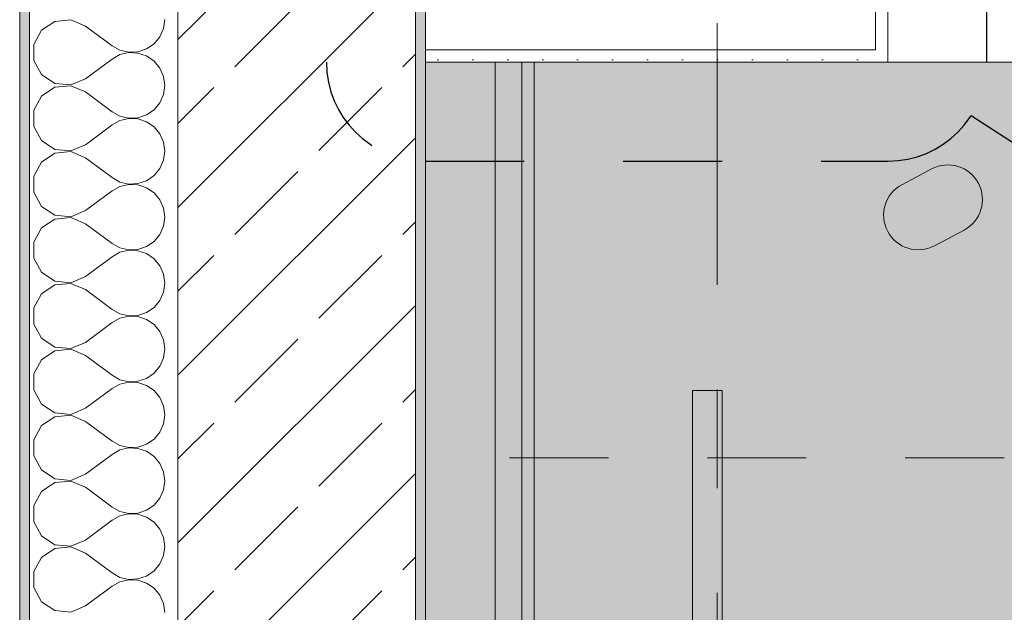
# Model space of a CAD drawing. Header units: metres. Extents: x -3.6 to 85.2, y -11 to 16.8.
# Tile 99 of 256: x -0.175 to 0.82, y 12.134 to 12.733. Entities that reach past the tile are written whole.
import ezdxf

# ---------------------------------------------------------------- set-up
doc = ezdxf.new("R2010")
doc.units = ezdxf.units.M
doc.header["$MEASUREMENT"] = 0
for name, pattern in [('Punktlinie eng', [0.0375, 0.0125, -0.025]), ('Strichlinie doppelt', [0.546806, 0.264583, -0.105833, 0.070556, -0.105833]), ('Strichlinie eng', [0.115, 0.075, -0.04])]:
    doc.linetypes.add(name, pattern=pattern)
for name, color, linetype in [('208 - Marker.Detail', 7, 'Continuous'), ('451 - Universal.Achsen Raster', 7, 'Continuous'), ('604 - Struktur.Wand Aussen', 7, 'Continuous'), ('Neubau_606 - Struktur.Wand Innen Ausbau', 7, 'Continuous'), ('Neubau_653 - Abdeckung.TB Verkofferung', 7, 'Continuous'), ('Neubau_701 - Einrichtung.Möbel', 7, 'Continuous')]:
    doc.layers.add(name, color=color, linetype=linetype)
pattern_1 = [(45, (0, 0), (-0.01767767, 0.01767767), [0, -0.025])]

# ---------------------------------------------------------------- blocks, each defined once
blk = doc.blocks.new('*X59')
at = {"layer": '604 - Struktur.Wand Aussen', "color": 7, "linetype": 'Continuous', "lineweight": 5}
for p, q in [((-0.13947, 12.73142), (-0.15299, 12.72243)), ((-0.1233, 12.73295), (-0.13947, 12.73142)), ((-0.10833, 12.72667), (-0.1233, 12.73295)), ((-0.0296, 12.72422), (-0.02833, 12.73333)), ((-0.15299, 12.72243), (-0.16066, 12.70812)), ((-0.10833, 12.72667), (-0.08167, 12.70667)), ((-0.03331, 12.71581), (-0.0296, 12.72422)), ((-0.16066, 12.70812), (-0.16066, 12.69188)), ((-0.04676, 12.70352), (-0.03918, 12.70873)), ((-0.03918, 12.70873), (-0.03331, 12.71581)), ((-0.08167, 12.70667), (-0.07362, 12.70222)), ((-0.07362, 12.70222), (-0.06466, 12.70013)), ((-0.06466, 12.69987), (-0.07362, 12.69778)), ((-0.06466, 12.70013), (-0.05547, 12.70058)), ((-0.05547, 12.69942), (-0.06466, 12.69987)), ((-0.05547, 12.70058), (-0.04676, 12.70352)), ((-0.04676, 12.69648), (-0.05547, 12.69942)), ((-0.16066, 12.69188), (-0.15299, 12.67757)), ((-0.10833, 12.67333), (-0.08167, 12.69333)), ((-0.07362, 12.69778), (-0.08167, 12.69333)), ((-0.03918, 12.69127), (-0.04676, 12.69648)), ((-0.03331, 12.68419), (-0.03918, 12.69127)), ((-0.0296, 12.67578), (-0.03331, 12.68419)), ((-0.15299, 12.67757), (-0.13947, 12.66858)), ((-0.13947, 12.66858), (-0.1233, 12.66705)), ((-0.1233, 12.66705), (-0.10833, 12.67333)), ((-0.02833, 12.66667), (-0.0296, 12.67578)), ((-0.13947, 12.66475), (-0.15299, 12.65576)), ((-0.1233, 12.66629), (-0.13947, 12.66475)), ((-0.10833, 12.66), (-0.1233, 12.66629)), ((-0.10833, 12.66), (-0.08167, 12.64)), ((-0.0296, 12.65756), (-0.02833, 12.66667)), ((-0.15299, 12.65576), (-0.16066, 12.64145)), ((-0.03918, 12.64206), (-0.03331, 12.64914)), ((-0.03331, 12.64914), (-0.0296, 12.65756)), ((-0.16066, 12.64145), (-0.16066, 12.62521)), ((-0.08167, 12.64), (-0.07362, 12.63555)), ((-0.04676, 12.63685), (-0.03918, 12.64206)), ((-0.07362, 12.63112), (-0.08167, 12.62667)), ((-0.07362, 12.63555), (-0.06466, 12.63347)), ((-0.06466, 12.6332), (-0.07362, 12.63112)), ((-0.06466, 12.63347), (-0.05547, 12.63391)), ((-0.05547, 12.63275), (-0.06466, 12.6332)), ((-0.05547, 12.63391), (-0.04676, 12.63685)), ((-0.04676, 12.62981), (-0.05547, 12.63275)), ((-0.03918, 12.62461), (-0.04676, 12.62981)), ((-0.16066, 12.62521), (-0.15299, 12.6109)), ((-0.10833, 12.60667), (-0.08167, 12.62667)), ((-0.03331, 12.61752), (-0.03918, 12.62461)), ((-0.15299, 12.6109), (-0.13947, 12.60192)), ((-0.0296, 12.60911), (-0.03331, 12.61752)), ((-0.02833, 12.6), (-0.0296, 12.60911)), ((-0.13947, 12.60192), (-0.1233, 12.60038)), ((-0.1233, 12.59962), (-0.13947, 12.59808)), ((-0.1233, 12.60038), (-0.10833, 12.60667)), ((-0.10833, 12.59333), (-0.1233, 12.59962)), ((-0.0296, 12.59089), (-0.02833, 12.6)), ((-0.15299, 12.5891), (-0.16066, 12.57479)), ((-0.13947, 12.59808), (-0.15299, 12.5891)), ((-0.10833, 12.59333), (-0.08167, 12.57333)), ((-0.03331, 12.58248), (-0.0296, 12.59089)), ((-0.03918, 12.57539), (-0.03331, 12.58248)), ((-0.16066, 12.57479), (-0.16066, 12.55855)), ((-0.08167, 12.57333), (-0.07362, 12.56888)), ((-0.07362, 12.56888), (-0.06466, 12.5668)), ((-0.05547, 12.56725), (-0.04676, 12.57019)), ((-0.04676, 12.57019), (-0.03918, 12.57539)), ((-0.10833, 12.54), (-0.08167, 12.56)), ((-0.07362, 12.56445), (-0.08167, 12.56)), ((-0.06466, 12.56653), (-0.07362, 12.56445)), ((-0.06466, 12.5668), (-0.05547, 12.56725)), ((-0.05547, 12.56609), (-0.06466, 12.56653)), ((-0.04676, 12.56315), (-0.05547, 12.56609)), ((-0.03918, 12.55794), (-0.04676, 12.56315)), ((-0.16066, 12.55855), (-0.15299, 12.54424)), ((-0.03331, 12.55086), (-0.03918, 12.55794)), ((-0.0296, 12.54244), (-0.03331, 12.55086)), ((-0.15299, 12.54424), (-0.13947, 12.53525)), ((-0.1233, 12.53371), (-0.10833, 12.54)), ((-0.02833, 12.53333), (-0.0296, 12.54244)), ((-0.13947, 12.53142), (-0.15299, 12.52243)), ((-0.13947, 12.53525), (-0.1233, 12.53371)), ((-0.1233, 12.53295), (-0.13947, 12.53142)), ((-0.10833, 12.52667), (-0.1233, 12.53295)), ((-0.0296, 12.52422), (-0.02833, 12.53333)), ((-0.15299, 12.52243), (-0.16066, 12.50812)), ((-0.10833, 12.52667), (-0.08167, 12.50667)), ((-0.03331, 12.51581), (-0.0296, 12.52422)), ((-0.03918, 12.50873), (-0.03331, 12.51581)), ((-0.16066, 12.50812), (-0.16066, 12.49188)), ((-0.08167, 12.50667), (-0.07362, 12.50222)), ((-0.07362, 12.50222), (-0.06466, 12.50013)), ((-0.06466, 12.49987), (-0.07362, 12.49778)), ((-0.06466, 12.50013), (-0.05547, 12.50058)), ((-0.05547, 12.49942), (-0.06466, 12.49987)), ((-0.05547, 12.50058), (-0.04676, 12.50352)), ((-0.04676, 12.49648), (-0.05547, 12.49942)), ((-0.04676, 12.50352), (-0.03918, 12.50873)), ((-0.16066, 12.49188), (-0.15299, 12.47757)), ((-0.10833, 12.47333), (-0.08167, 12.49333)), ((-0.07362, 12.49778), (-0.08167, 12.49333)), ((-0.03918, 12.49127), (-0.04676, 12.49648)), ((-0.03331, 12.48419), (-0.03918, 12.49127)), ((-0.0296, 12.47578), (-0.03331, 12.48419)), ((-0.15299, 12.47757), (-0.13947, 12.46858)), ((-0.1233, 12.46705), (-0.10833, 12.47333)), ((-0.02833, 12.46667), (-0.0296, 12.47578)), ((-0.13947, 12.46475), (-0.15299, 12.45576)), ((-0.13947, 12.46858), (-0.1233, 12.46705)), ((-0.1233, 12.46629), (-0.13947, 12.46475)), ((-0.10833, 12.46), (-0.1233, 12.46629)), ((-0.10833, 12.46), (-0.08167, 12.44)), ((-0.0296, 12.45756), (-0.02833, 12.46667)), ((-0.15299, 12.45576), (-0.16066, 12.44145)), ((-0.03331, 12.44914), (-0.0296, 12.45756)), ((-0.16066, 12.44145), (-0.16066, 12.42521)), ((-0.08167, 12.44), (-0.07362, 12.43555)), ((-0.04676, 12.43685), (-0.03918, 12.44206)), ((-0.03918, 12.44206), (-0.03331, 12.44914)), ((-0.07362, 12.43112), (-0.08167, 12.42667)), ((-0.07362, 12.43555), (-0.06466, 12.43347)), ((-0.06466, 12.4332), (-0.07362, 12.43112)), ((-0.06466, 12.43347), (-0.05547, 12.43391)), ((-0.05547, 12.43275), (-0.06466, 12.4332)), ((-0.05547, 12.43391), (-0.04676, 12.43685)), ((-0.04676, 12.42981), (-0.05547, 12.43275)), ((-0.03918, 12.42461), (-0.04676, 12.42981)), ((-0.16066, 12.42521), (-0.15299, 12.4109)), ((-0.10833, 12.40667), (-0.08167, 12.42667)), ((-0.03331, 12.41752), (-0.03918, 12.42461)), ((-0.15299, 12.4109), (-0.13947, 12.40192)), ((-0.0296, 12.40911), (-0.03331, 12.41752)), ((-0.13947, 12.40192), (-0.1233, 12.40038)), ((-0.1233, 12.39962), (-0.13947, 12.39808)), ((-0.1233, 12.40038), (-0.10833, 12.40667)), ((-0.10833, 12.39333), (-0.1233, 12.39962)), ((-0.02833, 12.4), (-0.0296, 12.40911)), ((-0.0296, 12.39089), (-0.02833, 12.4)), ((-0.13947, 12.39808), (-0.15299, 12.3891)), ((-0.10833, 12.39333), (-0.08167, 12.37333)), ((-0.03331, 12.38248), (-0.0296, 12.39089)), ((-0.15299, 12.3891), (-0.16066, 12.37479)), ((-0.03918, 12.37539), (-0.03331, 12.38248)), ((-0.16066, 12.37479), (-0.16066, 12.35855)), ((-0.08167, 12.37333), (-0.07362, 12.36888)), ((-0.05547, 12.36725), (-0.04676, 12.37019)), ((-0.04676, 12.37019), (-0.03918, 12.37539)), ((-0.10833, 12.34), (-0.08167, 12.36)), ((-0.07362, 12.36445), (-0.08167, 12.36)), ((-0.07362, 12.36888), (-0.06466, 12.3668)), ((-0.06466, 12.36653), (-0.07362, 12.36445)), ((-0.06466, 12.3668), (-0.05547, 12.36725)), ((-0.05547, 12.36609), (-0.06466, 12.36653)), ((-0.04676, 12.36315), (-0.05547, 12.36609)), ((-0.03918, 12.35794), (-0.04676, 12.36315)), ((-0.16066, 12.35855), (-0.15299, 12.34424)), ((-0.03331, 12.35086), (-0.03918, 12.35794)), ((-0.0296, 12.34244), (-0.03331, 12.35086)), ((-0.15299, 12.34424), (-0.13947, 12.33525)), ((-0.1233, 12.33371), (-0.10833, 12.34)), ((-0.02833, 12.33333), (-0.0296, 12.34244)), ((-0.13947, 12.33142), (-0.15299, 12.32243)), ((-0.13947, 12.33525), (-0.1233, 12.33371)), ((-0.1233, 12.33295), (-0.13947, 12.33142)), ((-0.10833, 12.32667), (-0.1233, 12.33295)), ((-0.0296, 12.32422), (-0.02833, 12.33333)), ((-0.15299, 12.32243), (-0.16066, 12.30812)), ((-0.10833, 12.32667), (-0.08167, 12.30667)), ((-0.03331, 12.31581), (-0.0296, 12.32422)), ((-0.03918, 12.30873), (-0.03331, 12.31581)), ((-0.16066, 12.30812), (-0.16066, 12.29188)), ((-0.08167, 12.30667), (-0.07362, 12.30222)), ((-0.07362, 12.30222), (-0.06466, 12.30013)), ((-0.06466, 12.30013), (-0.05547, 12.30058)), ((-0.05547, 12.30058), (-0.04676, 12.30352)), ((-0.04676, 12.30352), (-0.03918, 12.30873)), ((-0.16066, 12.29188), (-0.15299, 12.27757)), ((-0.10833, 12.27333), (-0.08167, 12.29333)), ((-0.07362, 12.29778), (-0.08167, 12.29333)), ((-0.06466, 12.29987), (-0.07362, 12.29778)), ((-0.05547, 12.29942), (-0.06466, 12.29987)), ((-0.04676, 12.29648), (-0.05547, 12.29942)), ((-0.03918, 12.29127), (-0.04676, 12.29648)), ((-0.03331, 12.28419), (-0.03918, 12.29127)), ((-0.0296, 12.27578), (-0.03331, 12.28419)), ((-0.15299, 12.27757), (-0.13947, 12.26858)), ((-0.1233, 12.26705), (-0.10833, 12.27333)), ((-0.02833, 12.26667), (-0.0296, 12.27578)), ((-0.13947, 12.26475), (-0.15299, 12.25576)), ((-0.13947, 12.26858), (-0.1233, 12.26705)), ((-0.1233, 12.26629), (-0.13947, 12.26475)), ((-0.10833, 12.26), (-0.1233, 12.26629)), ((-0.0296, 12.25756), (-0.02833, 12.26667)), ((-0.15299, 12.25576), (-0.16066, 12.24145)), ((-0.10833, 12.26), (-0.08167, 12.24)), ((-0.03331, 12.24914), (-0.0296, 12.25756)), ((-0.16066, 12.24145), (-0.16066, 12.22521)), ((-0.04676, 12.23685), (-0.03918, 12.24206)), ((-0.03918, 12.24206), (-0.03331, 12.24914)), ((-0.08167, 12.24), (-0.07362, 12.23555)), ((-0.07362, 12.23112), (-0.08167, 12.22667)), ((-0.07362, 12.23555), (-0.06466, 12.23347)), ((-0.06466, 12.2332), (-0.07362, 12.23112)), ((-0.06466, 12.23347), (-0.05547, 12.23391)), ((-0.05547, 12.23275), (-0.06466, 12.2332)), ((-0.05547, 12.23391), (-0.04676, 12.23685)), ((-0.04676, 12.22981), (-0.05547, 12.23275)), ((-0.16066, 12.22521), (-0.15299, 12.2109)), ((-0.10833, 12.20667), (-0.08167, 12.22667)), ((-0.03918, 12.22461), (-0.04676, 12.22981)), ((-0.03331, 12.21752), (-0.03918, 12.22461)), ((-0.15299, 12.2109), (-0.13947, 12.20192)), ((-0.0296, 12.20911), (-0.03331, 12.21752)), ((-0.13947, 12.20192), (-0.1233, 12.20038)), ((-0.1233, 12.20038), (-0.10833, 12.20667)), ((-0.02833, 12.2), (-0.0296, 12.20911)), ((-0.13947, 12.19808), (-0.15299, 12.1891)), ((-0.1233, 12.19962), (-0.13947, 12.19808)), ((-0.10833, 12.19333), (-0.1233, 12.19962)), ((-0.10833, 12.19333), (-0.08167, 12.17333)), ((-0.03331, 12.18248), (-0.0296, 12.19089)), ((-0.0296, 12.19089), (-0.02833, 12.2)), ((-0.15299, 12.1891), (-0.16066, 12.17479)), ((-0.03918, 12.17539), (-0.03331, 12.18248)), ((-0.16066, 12.17479), (-0.16066, 12.15855)), ((-0.08167, 12.17333), (-0.07362, 12.16888)), ((-0.04676, 12.17019), (-0.03918, 12.17539)), ((-0.07362, 12.16445), (-0.08167, 12.16)), ((-0.07362, 12.16888), (-0.06466, 12.1668)), ((-0.06466, 12.16653), (-0.07362, 12.16445)), ((-0.06466, 12.1668), (-0.05547, 12.16725)), ((-0.05547, 12.16609), (-0.06466, 12.16653)), ((-0.05547, 12.16725), (-0.04676, 12.17019)), ((-0.04676, 12.16315), (-0.05547, 12.16609)), ((-0.03918, 12.15794), (-0.04676, 12.16315)), ((-0.16066, 12.15855), (-0.15299, 12.14424)), ((-0.10833, 12.14), (-0.08167, 12.16)), ((-0.03331, 12.15086), (-0.03918, 12.15794)), ((-0.0296, 12.14244), (-0.03331, 12.15086)), ((-0.15299, 12.14424), (-0.13947, 12.13525)), ((-0.02833, 12.13333), (-0.0296, 12.14244)), ((-0.13947, 12.13525), (-0.1233, 12.13371)), ((-0.1233, 12.13371), (-0.10833, 12.14))]:
    blk.add_line(p, q, dxfattribs=at)

msp = doc.modelspace()

# ---------------------------------------------------------------- hatches: boundary and pattern name
at = {"layer": '604 - Struktur.Wand Aussen', "linetype": 'Continuous', "lineweight": 0, "true_color": 0x000000}
h = msp.add_hatch(dxfattribs=at)
h.set_pattern_fill('Verputz_0001', color=18, style=0, pattern_type=2)
h.set_pattern_definition([(0, (0, 0), (0, 0.08660254), [0, -0.05]), (0, (0.025, 0.0433), (0, 0.08660254), [0, -0.05])])
h.paths.add_polyline_path([(-0.165, 13.845), (-0.175, 13.845), (-0.175, 7.895), (-0.165, 7.895)])
h = msp.add_hatch(dxfattribs=at)
h.set_pattern_fill('Beton__Stahlbeton_0001', color=18, style=0, pattern_type=2)
h.set_pattern_definition([(45, (0, 0), (-0.0848528, 0.0848528), []), (45, (-0.04243, 0.04243), (-0.0848528, 0.0848528), [0.09, -0.03])])
h.paths.add_polyline_path([(-0.015, 13.455), (-0.015, 7.895), (0.105, 7.895), (0.175, 7.895), (0.225, 7.895), (0.225, 13.455)])
h = msp.add_hatch(dxfattribs=at)
h.set_pattern_fill('Gips_0001', color=18, style=0, pattern_type=2)
h.set_pattern_definition(pattern_1)
h.paths.add_polyline_path([(0.235, 8.50998), (0.235, 13.445), (0.225, 13.445), (0.225, 8.50998)])
at = {"layer": 'Neubau_606 - Struktur.Wand Innen Ausbau', "linetype": 'Continuous', "lineweight": 0, "true_color": 0x000000}
h = msp.add_hatch(dxfattribs=at)
h.set_pattern_fill('Gips_0001', color=18, style=0, pattern_type=2)
h.set_pattern_definition(pattern_1)
h.paths.add_polyline_path([(0.70249, 12.70248), (0.70249, 13.445), (0.68999, 13.445), (0.68999, 12.70248)])
h = msp.add_hatch(dxfattribs=at)
h.set_pattern_fill('Gips_0001', color=18, style=0, pattern_type=2)
h.set_pattern_definition(pattern_1)
h.paths.add_polyline_path([(0.68999, 12.70248), (0.235, 12.70248), (0.235, 12.68998), (0.68999, 12.68998)])
h = msp.add_hatch(dxfattribs=at)
h.set_pattern_fill('Gips_0001', color=18, style=0, pattern_type=2)
h.set_pattern_definition(pattern_1)
h.paths.add_polyline_path([(0.68999, 12.68998), (0.70249, 12.68998), (0.68999, 12.70248)])
h = msp.add_hatch(dxfattribs=at)
h.set_pattern_fill('Gips_0001', color=18, style=0, pattern_type=2)
h.set_pattern_definition(pattern_1)
h.paths.add_polyline_path([(0.68999, 12.70248), (0.70249, 12.68998), (0.70249, 12.70248)])
at = {"layer": 'Neubau_653 - Abdeckung.TB Verkofferung', "linetype": 'Continuous', "lineweight": 0, "true_color": 0x000000}
h = msp.add_hatch(dxfattribs=at)
h.set_pattern_fill('Gips_0001', color=18, style=0, pattern_type=2)
h.set_pattern_definition(pattern_1)
h.paths.add_polyline_path([(0.345, 8.64948), (0.345, 12.68998), (0.3325, 12.68998), (0.3325, 8.64948)])
at = {"layer": 'Neubau_701 - Einrichtung.Möbel', "linetype": 'Continuous', "lineweight": 0, "true_color": 0x3a3a3a}
for points in [[(0.235, 10.68998), (2.435, 10.68998), (2.435, 11.48998), (1.035, 11.48998), (1.035, 12.68998), (0.235, 12.68998)], [(0.73159, 12.57412), (0.71658, 12.56614, 0.994302), (0.74946, 12.50434), (0.77947, 12.52031, 1), (0.74659, 12.58211)], [(0.53491, 11.55784), (0.53491, 12.35784), (0.50491, 12.35784), (0.50491, 11.55784)]]:
    msp.add_hatch(color=250, dxfattribs=at).paths.add_polyline_path(points)

# ---------------------------------------------------------------- linework, layer by layer
at = {"layer": '208 - Marker.Detail', "color": 30, "linetype": 'Punktlinie eng', "lineweight": 25, "true_color": 0xff6e00}
for p, q in [((0.135, 13.445), (0.135, 12.68998)), ((0.80249, 12.68998), (0.80249, 13.445)), ((0.235, 12.58998), (0.70249, 12.58998))]:
    msp.add_line(p, q, dxfattribs=at)
at = {"layer": '208 - Marker.Detail', "color": 30, "linetype": 'Continuous', "lineweight": 25, "true_color": 0xff6e00}
msp.add_line((1.188, 12.37711), (0.78655, 12.63581), dxfattribs=at)
at = {"layer": '208 - Marker.Detail', "color": 30, "linetype": 'Punktlinie eng', "lineweight": 25, "true_color": 0xff6e00}
for centre, start, end in [((0.235, 12.68998), 180, 270), ((0.70249, 12.68998), 270, 0)]:
    msp.add_arc(centre, 0.1, start, end, dxfattribs=at)
at = {"layer": '451 - Universal.Achsen Raster', "color": 160, "linetype": 'Strichlinie doppelt', "lineweight": 9, "true_color": 0x3232ff}
msp.add_line((0.52999, -10.585), (0.52999, 16.355), dxfattribs=at)
at = {"layer": '604 - Struktur.Wand Aussen', "color": 7, "linetype": 'Continuous', "lineweight": 5}
msp.add_line((-0.165, 13.705), (-0.165, 7.895), dxfattribs=at)
at = {"layer": '604 - Struktur.Wand Aussen', "color": 7, "linetype": 'Continuous', "lineweight": 13}
for p, q in [((-0.015, 13.455), (-0.015, 7.895)), ((0.225, 8.50998), (0.225, 13.455))]:
    msp.add_line(p, q, dxfattribs=at)
at = {"layer": '604 - Struktur.Wand Aussen', "color": 7, "linetype": 'Continuous', "lineweight": 5, "flags": 128}
for points in [[(-0.175, 13.855), (-0.175, 7.895)], [(0.235, 8.50998), (0.235, 13.445)]]:
    msp.add_lwpolyline(points, dxfattribs=at)
at = {"layer": 'Neubau_606 - Struktur.Wand Innen Ausbau', "color": 1, "linetype": 'Continuous', "lineweight": 5}
for p, q in [((0.68999, 12.70248), (0.68999, 12.75248)), ((0.235, 12.70248), (0.63999, 12.70248)), ((0.63999, 12.70248), (0.68999, 12.70248)), ((0.63999, 12.70248), (0.68999, 12.70248))]:
    msp.add_line(p, q, dxfattribs=at)
at = {"layer": 'Neubau_606 - Struktur.Wand Innen Ausbau', "color": 1, "linetype": 'Continuous', "lineweight": 5, "flags": 128}
for points in [[(0.70249, 12.68998), (0.70249, 13.445)], [(0.235, 12.70248), (0.235, 12.75248)], [(0.235, 12.68998), (0.235, 12.70248)], [(0.235, 12.68998), (0.68999, 12.68998)], [(0.70249, 12.68998), (0.68999, 12.68998)]]:
    msp.add_lwpolyline(points, dxfattribs=at)
at = {"layer": 'Neubau_653 - Abdeckung.TB Verkofferung', "color": 1, "linetype": 'Continuous', "lineweight": 9}
for p, q in [((0.235, 8.64948), (0.235, 12.68998)), ((0.345, 12.68998), (0.235, 12.68998)), ((0.345, 8.64948), (0.345, 12.68998))]:
    msp.add_line(p, q, dxfattribs=at)
at = {"layer": 'Neubau_653 - Abdeckung.TB Verkofferung', "color": 1, "linetype": 'Continuous', "lineweight": 5}
for p, q in [((0.3055, 12.68998), (0.3055, 8.64948)), ((0.3325, 12.68998), (0.3325, 8.64948)), ((0.345, 12.68998), (0.345, 8.64948))]:
    msp.add_line(p, q, dxfattribs=at)
at = {"layer": 'Neubau_653 - Abdeckung.TB Verkofferung', "color": 1, "linetype": 'Continuous', "lineweight": 5, "flags": 128}
msp.add_lwpolyline([(0.345, 12.68998), (0.3325, 12.68998), (0.3055, 12.68998)], dxfattribs=at)
at = {"layer": 'Neubau_701 - Einrichtung.Möbel', "color": 7, "linetype": 'Strichlinie eng', "lineweight": 5, "true_color": 0xebebeb}
msp.add_line((1.02, 12.28998), (0.235, 12.28998), dxfattribs=at)
at = {"layer": 'Neubau_701 - Einrichtung.Möbel', "color": 7, "linetype": 'Continuous', "lineweight": 5, "true_color": 0xebebeb, "flags": 128}
for points in [[(0.235, 10.68998), (0.235, 12.68998), (1.035, 12.68998), (1.035, 11.48998), (2.435, 11.48998), (2.435, 10.68998)], [(0.53491, 11.55784), (0.53491, 12.35784), (0.50491, 12.35784), (0.50491, 11.55784)]]:
    msp.add_lwpolyline(points, close=True, dxfattribs=at)
msp.add_lwpolyline([(0.73159, 12.57412), (0.71658, 12.56614, 0.994302), (0.74946, 12.50434), (0.77947, 12.52031, 1), (0.74659, 12.58211)], format="xyb", close=True, dxfattribs=at)

# ---------------------------------------------------------------- block references
at = {"layer": '604 - Struktur.Wand Aussen', "color": 7, "lineweight": 18}
msp.add_blockref('*X59', (0, 0), dxfattribs=at)

doc.saveas('drawing.dxf')
